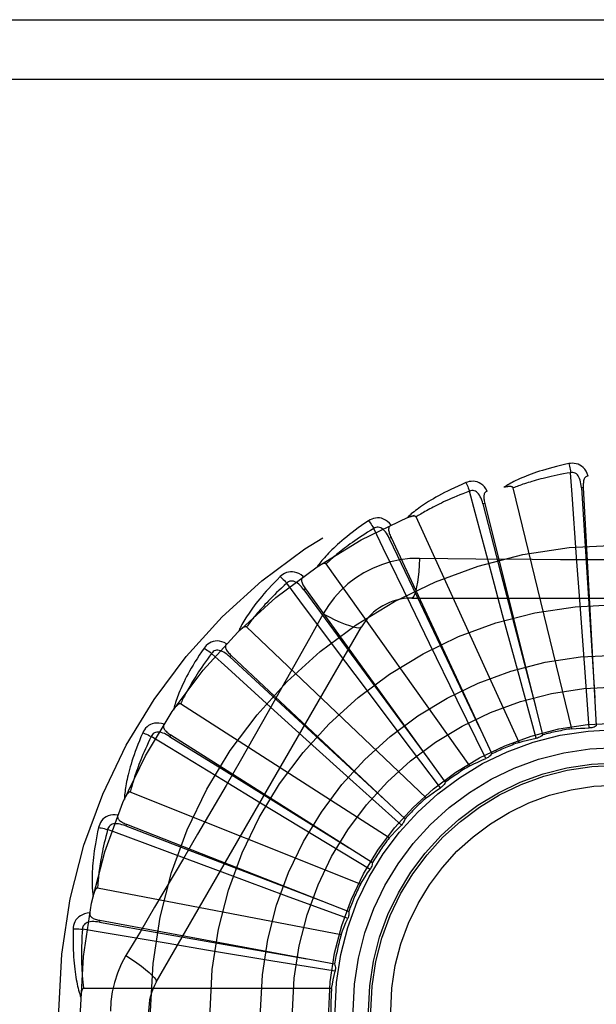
# Model space of a CAD drawing. Header units: inches. Extents: x 0 to 212, y 0 to 138.
# Tile 198 of 256: x 91.915 to 92.206, y 93.449 to 93.946. Entities that reach past the tile are written whole.
import ezdxf

# ---------------------------------------------------------------- set-up
doc = ezdxf.new("R2010")
doc.units = ezdxf.units.IN
doc.header["$LTSCALE"] = 11.6875
doc.header["$MEASUREMENT"] = 0
doc.linetypes.add('HIDDEN', pattern=[0.2, 0.1, -0.1])
doc.layers.add('RIGHTHAND_DOOR_ASSEMBLY', color=7, linetype='CONTINUOUS')

msp = doc.modelspace()

# ---------------------------------------------------------------- linework, layer by layer
at = {"layer": 'RIGHTHAND_DOOR_ASSEMBLY', "color": 8, "linetype": 'HIDDEN'}
for p, q in [((91.7324163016, 93.9458005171), (92.7944163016, 93.9458005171)), ((91.7324163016, 93.9158005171), (92.8244163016, 93.9158005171)), ((92.1931225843, 93.588239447), (92.16366007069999, 93.7096855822)), ((92.1989934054, 93.7098516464), (92.19803524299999, 93.70979908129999)), ((92.1989934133, 93.7098515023), (92.2055303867, 93.58967732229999)), ((92.1493272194, 93.7018772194), (92.14839632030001, 93.7016442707)), ((92.14932725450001, 93.7018770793), (92.1784892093, 93.5851117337)), ((92.1665777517, 93.5813516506), (92.1146638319, 93.6950272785)), ((92.10206773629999, 93.68464751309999), (92.10119774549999, 93.68424260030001)), ((92.1020677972, 93.6846473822), (92.15280074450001, 93.57551107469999)), ((92.19718245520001, 93.6530203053), (92.19561054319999, 93.67471716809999)), ((92.14181614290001, 93.5695646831), (92.0693271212, 93.67136127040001)), ((92.1583043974, 93.64573017), (92.1526547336, 93.6667374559)), ((92.05892303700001, 93.6587852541), (92.0581453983, 93.6582230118)), ((92.0589231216, 93.6587851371), (92.12939344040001, 93.5612223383)), ((92.1124743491, 93.6541339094), (92.3193582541, 93.6541339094)), ((92.121508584, 93.63121405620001), (92.11198536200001, 93.65077250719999)), ((92.1995290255, 93.62131359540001), (92.19718245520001, 93.6530203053)), ((92.0678849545, 93.64611130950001), (92.06098193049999, 93.6337361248)), ((92.1666090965, 93.615040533), (92.1583043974, 93.64573017)), ((91.9837733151, 93.4603838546), (92.0872152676, 93.639550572)), ((92.11973270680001, 93.5533045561), (92.0292885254, 93.6395429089)), ((92.1354712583, 93.60265069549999), (92.121508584, 93.63121405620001)), ((92.0214524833, 93.6252251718), (92.0207953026, 93.6245259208)), ((92.0214525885, 93.62522507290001), (92.109113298, 93.5427619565)), ((92.08812491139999, 93.6099966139), (92.07507232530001, 93.62739933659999)), ((92.2020093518, 93.58861289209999), (92.1995290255, 93.62131359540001)), ((92.1752332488, 93.58340017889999), (92.1666090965, 93.615040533)), ((92.10724091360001, 93.58459188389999), (92.08812491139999, 93.6099966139)), ((92.1011255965, 93.5331589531), (91.99599514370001, 93.6007221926)), ((92.1499275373, 93.5732142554), (92.1354712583, 93.60265069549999)), ((92.0593599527, 93.58284469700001), (92.04324975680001, 93.5974627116)), ((91.99101035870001, 93.58518021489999), (91.9904973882, 93.58436922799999)), ((91.9910104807, 93.58518013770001), (92.0926932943, 93.52079713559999)), ((92.1270068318, 93.5584232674), (92.10724091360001, 93.58459188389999)), ((92.0829383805, 93.5615167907), (92.0593599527, 93.58284469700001)), ((92.0362533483, 93.55073964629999), (92.0176678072, 93.56204461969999)), ((92.10729954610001, 93.5395617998), (92.0829383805, 93.5615167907)), ((92.0866673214, 93.50985598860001), (91.9706502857, 93.55630220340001)), ((92.06344201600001, 93.5342594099), (92.0362533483, 93.55073964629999)), ((91.9686969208, 93.5400977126), (91.9683467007, 93.539204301)), ((91.96869705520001, 93.5400976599), (92.08072689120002, 93.49612174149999)), ((92.0915179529, 93.51731155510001), (92.06344201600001, 93.5342594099)), ((92.01964023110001, 93.51484182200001), (91.9992510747, 93.5224251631)), ((92.0494564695, 93.5038048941), (92.01964023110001, 93.51484182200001)), ((92.0768804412, 93.4842378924), (91.9541699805, 93.5078883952)), ((92.0802324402, 93.4924767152), (92.0494564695, 93.5038048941)), ((91.95531863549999, 93.491607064), (91.95514382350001, 93.4906635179)), ((91.9553187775, 93.4916070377), (92.07364658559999, 93.4696276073)), ((92.0101210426, 93.47644866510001), (91.988665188, 93.4800362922)), ((92.041487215, 93.4712539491), (92.0101210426, 93.47644866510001)), ((92.07385089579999, 93.4659548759), (92.041487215, 93.4712539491)), ((92.0721186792, 93.45723056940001), (91.9471498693, 93.45723056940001))]:
    msp.add_line(p, q, dxfattribs=at)
for points in [[(92.1916659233, 93.72191712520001), (92.1894867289, 93.7214491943), (92.1874070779, 93.72097261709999), (92.1854285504, 93.7204907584), (92.183544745, 93.7200044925), (92.18175117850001, 93.7195147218), (92.1800438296, 93.7190229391), (92.1784184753, 93.718530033), (92.1768713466, 93.71803739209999), (92.17539848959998, 93.7175459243), (92.17399631, 93.7170569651), (92.1726610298, 93.7165714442), (92.1713892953, 93.71609073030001), (92.1701771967, 93.7156163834), (92.1690226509, 93.71514818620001), (92.1679227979, 93.71468641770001), (92.1668762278, 93.7142304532), (92.1658812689, 93.7137794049), (92.16493606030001, 93.71333368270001), (92.1640389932, 93.712892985), (92.16318774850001, 93.71245814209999), (92.1623802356, 93.7120295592), (92.1616142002, 93.7116079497), (92.1608873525, 93.7111945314), (92.1601977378, 93.71078798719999), (92.15954245, 93.7103869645), (92.15892221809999, 93.7099924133)], [(92.20141157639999, 93.7156806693), (92.20092374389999, 93.71694833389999), (92.20035241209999, 93.7180752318), (92.19969453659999, 93.71906913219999), (92.1989572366, 93.7199203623), (92.1981430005, 93.72062890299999), (92.19726346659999, 93.72119387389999), (92.19632054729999, 93.7216142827), (92.1953469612, 93.7219013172), (92.1943674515, 93.72205526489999), (92.1934094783, 93.7221003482), (92.19251305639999, 93.7220554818), (92.1916659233, 93.72191712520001)], [(92.1916659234, 93.72191712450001), (92.1918190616, 93.7213165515), (92.1919791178, 93.7206277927), (92.19214049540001, 93.71987434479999), (92.192301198, 93.7190654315), (92.1924591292, 93.7182105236), (92.1926085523, 93.7173401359)], [(92.15059854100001, 93.7080585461), (92.1498796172, 93.70921097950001), (92.1491053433, 93.7102093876), (92.1482712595, 93.7110608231), (92.1473861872, 93.7117571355), (92.1464525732, 93.7122987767), (92.14548201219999, 93.712687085), (92.14447656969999, 93.71292144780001), (92.14346625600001, 93.71301904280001), (92.1424753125, 93.712984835), (92.14152611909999, 93.712847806), (92.14065438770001, 93.7126341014), (92.1398487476, 93.7123379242)], [(92.1926088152, 93.7173401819), (92.19078471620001, 93.7170299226), (92.1890364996, 93.71671673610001), (92.18736581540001, 93.7164001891), (92.1857677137, 93.7160815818), (92.1842387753, 93.71576183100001), (92.18277605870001, 93.71544165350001), (92.1813763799, 93.7151218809), (92.18003704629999, 93.7148030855), (92.1787551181, 93.7144859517), (92.1775281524, 93.7141709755), (92.1763534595, 93.7138587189), (92.17522884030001, 93.7135496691), (92.174151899, 93.7132443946), (92.173120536, 93.7129432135), (92.17213243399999, 93.7126466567), (92.1711858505, 93.7123546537), (92.1702787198, 93.7120673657), (92.16940969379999, 93.7117846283), (92.1685771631, 93.71150631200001), (92.1677798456, 93.7112324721), (92.167016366, 93.7109630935), (92.1662853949, 93.71069825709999), (92.16558557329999, 93.7104380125), (92.1649156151, 93.7101824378), (92.1642735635, 93.70993163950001), (92.16366007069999, 93.7096855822)], [(92.1980338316, 93.7097986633), (92.1979468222, 93.7108328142), (92.19781651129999, 93.7118069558), (92.1976397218, 93.7127232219), (92.197414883, 93.7135777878), (92.1971374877, 93.7143693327), (92.19680768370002, 93.71509080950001), (92.1964261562, 93.71573983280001), (92.1959908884, 93.716298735), (92.19550173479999, 93.71674914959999), (92.19496435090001, 93.71709035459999), (92.19438212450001, 93.717314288), (92.19377998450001, 93.71742777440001), (92.1931868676, 93.71743601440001), (92.19260447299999, 93.71733984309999)], [(92.19561054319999, 93.67471716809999), (92.19337814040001, 93.70631947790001), (92.1926088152, 93.7173401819)], [(92.2014148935, 93.71568075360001), (92.20095823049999, 93.71561087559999), (92.2005518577, 93.7154653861), (92.2001952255, 93.71523904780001), (92.1998899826, 93.71494757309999), (92.199640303, 93.7146044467), (92.19943806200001, 93.7142111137), (92.1992778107, 93.71377135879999), (92.1991556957, 93.7132916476), (92.19906754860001, 93.71277822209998), (92.1990088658, 93.7122355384), (92.19897441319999, 93.7116696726), (92.1989622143, 93.71108200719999), (92.1989680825, 93.7104763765), (92.1989934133, 93.7098515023)], [(92.1398487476, 93.7123379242), (92.1377974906, 93.7114660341), (92.13584561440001, 93.7106044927), (92.1339940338, 93.7097569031), (92.1322362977, 93.7089229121), (92.13056783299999, 93.7081025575), (92.1289844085, 93.707296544), (92.12748170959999, 93.70650494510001), (92.1260557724, 93.7057284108), (92.12470254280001, 93.70496708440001), (92.12341823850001, 93.70422159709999), (92.122198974, 93.7034921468), (92.12104119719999, 93.7027794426), (92.1199407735, 93.7020842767), (92.11889569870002, 93.7014060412), (92.1179031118, 93.7007444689), (92.11696174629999, 93.70009867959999), (92.1160701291, 93.6994674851), (92.11522635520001, 93.6988509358), (92.1144289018, 93.69824843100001), (92.11367533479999, 93.6976603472), (92.11296352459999, 93.6970866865), (92.1122911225, 93.69652772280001), (92.1116556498, 93.69598421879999), (92.1110554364, 93.6954545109), (92.1104878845, 93.6949367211), (92.1099535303, 93.6944319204)], [(92.1416407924, 93.70802213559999), (92.1399083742, 93.70737227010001), (92.1382510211, 93.7067338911), (92.1366704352, 93.7061068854), (92.1351615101, 93.70549159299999), (92.1337207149, 93.70488826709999), (92.13234502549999, 93.70429705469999), (92.1310311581, 93.7037181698), (92.12977636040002, 93.703151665), (92.1285776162, 93.7025976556), (92.127432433, 93.7020561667), (92.1263380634, 93.7015272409), (92.1252922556, 93.70101094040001), (92.12429254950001, 93.7005073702), (92.1233368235, 93.7000164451), (92.1224227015, 93.69953824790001), (92.12154848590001, 93.6990723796), (92.12071211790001, 93.6986186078), (92.1199123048, 93.6981765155), (92.1191474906, 93.6977456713), (92.11841640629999, 93.6973258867), (92.1177177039, 93.6969168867), (92.1170500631, 93.69651849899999), (92.11641213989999, 93.69613051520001), (92.1158026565, 93.6957527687), (92.1152196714, 93.6953849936), (92.1146638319, 93.6950272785)], [(92.1398487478, 93.7123379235), (92.14011277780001, 93.7117771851), (92.14040029, 93.711131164), (92.14070134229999, 93.71042187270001), (92.1410122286, 93.7096579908), (92.1413290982, 93.7088484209), (92.1416405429, 93.7080220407)], [(92.1483950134, 93.7016435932), (92.14811386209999, 93.70264258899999), (92.1478015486, 93.7035744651), (92.14745454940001, 93.70444071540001), (92.147072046, 93.70523728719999), (92.1466498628, 93.70596203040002), (92.1461894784, 93.7066080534), (92.14569201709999, 93.7071731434), (92.14515884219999, 93.7076395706), (92.1445932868, 93.7079892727), (92.14400104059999, 93.70822261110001), (92.1433869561, 93.7083323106), (92.14277422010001, 93.70832979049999), (92.14219026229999, 93.7082256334), (92.14163659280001, 93.7080209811)], [(92.1526547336, 93.6667374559), (92.1444818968, 93.6973461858), (92.1416407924, 93.70802213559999)], [(92.1506024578, 93.70805957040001), (92.15016684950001, 93.707904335), (92.14979510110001, 93.7076844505), (92.1494877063, 93.7073946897), (92.1492431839, 93.7070507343), (92.1490629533, 93.7066665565), (92.1489388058, 93.70624205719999), (92.14886467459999, 93.7057799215), (92.1488355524, 93.7052857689), (92.14884616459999, 93.7047649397), (92.1488912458, 93.7042209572), (92.1489645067, 93.70365879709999), (92.14906374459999, 93.703079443), (92.1491841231, 93.7024858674), (92.14932725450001, 93.7018770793)], [(92.16366007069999, 93.7096855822), (92.1635884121, 93.70984299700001), (92.16348315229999, 93.7099749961), (92.16334073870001, 93.71007987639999), (92.1631718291, 93.71016274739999), (92.16298516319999, 93.71022739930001), (92.1627829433, 93.71027608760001), (92.1625705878, 93.7103119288), (92.16234718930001, 93.7103361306), (92.1621134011, 93.71035080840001), (92.1618699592, 93.71035635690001), (92.1616176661, 93.71035374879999), (92.1613569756, 93.7103433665), (92.16108901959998, 93.7103259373), (92.16081256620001, 93.71030139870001), (92.160527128, 93.71027006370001), (92.1602316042, 93.7102315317), (92.15992505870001, 93.7101858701), (92.1596065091, 93.71013198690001), (92.15927449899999, 93.71006867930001), (92.1589295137, 93.7099963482)], [(92.19803524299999, 93.70979908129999), (92.2000642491, 93.6775937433), (92.20477743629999, 93.60385875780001)], [(92.14839632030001, 93.7016442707), (92.1564835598, 93.67040491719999), (92.17506601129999, 93.5988943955)], [(92.0907808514, 93.6931253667), (92.08893166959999, 93.6918810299), (92.0871781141, 93.6906656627), (92.08552040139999, 93.68948297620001), (92.08395226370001, 93.6883314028), (92.0824692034, 93.687210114), (92.0810669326, 93.68611900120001), (92.0797412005, 93.6850573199), (92.0784879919, 93.6840249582), (92.07730329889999, 93.68302128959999), (92.076183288, 93.682046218), (92.0751241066, 93.68109920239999), (92.0741221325, 93.68018026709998), (92.07317315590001, 93.67928940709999), (92.07227532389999, 93.6784256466), (92.07142587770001, 93.6775881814), (92.07062374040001, 93.6767759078), (92.0698676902, 93.6759873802), (92.06915584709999, 93.6752222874), (92.0684868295, 93.6744797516), (92.067858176, 93.6737596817), (92.06726779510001, 93.6730616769), (92.06671332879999, 93.6723855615), (92.06619219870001, 93.6717316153), (92.0657030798, 93.67109788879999), (92.0652437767, 93.67048204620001), (92.0648146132, 93.6698852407)], [(92.10214625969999, 93.6909577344), (92.1012222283, 93.69195328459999), (92.1002729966, 93.69278711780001), (92.0992928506, 93.69346531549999), (92.09829199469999, 93.6939815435), (92.0972727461, 93.6943367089), (92.0962462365, 93.6945343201), (92.0952146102, 93.69457416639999), (92.0942040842, 93.69447879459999), (92.0932375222, 93.6942576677), (92.0923314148, 93.693943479), (92.0915158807, 93.6935686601), (92.0907808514, 93.6931253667)], [(92.0907808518, 93.6931253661), (92.09114623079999, 93.692624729), (92.0915508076, 93.6920447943), (92.0919806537, 93.69140529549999), (92.0924304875, 93.6907140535), (92.092894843, 93.6899790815), (92.09335705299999, 93.68922657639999)], [(92.1146638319, 93.6950272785), (92.1145636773, 93.69516828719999), (92.1144353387, 93.69527798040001), (92.11427565, 93.6953540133), (92.1140941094, 93.69540342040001), (92.11389858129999, 93.6954315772), (92.1136908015, 93.69544111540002), (92.11347550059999, 93.6954361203), (92.11325155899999, 93.6954176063), (92.1130192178, 93.6953877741), (92.1127791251, 93.6953471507), (92.1125318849, 93.6952968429), (92.1122778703, 93.69523731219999), (92.112018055, 93.695169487), (92.1117512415, 93.6950930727), (92.11147689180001, 93.6950082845), (92.1111940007, 93.69491452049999), (92.11090170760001, 93.6948117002), (92.1105990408, 93.69469847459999), (92.1102845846, 93.6945732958), (92.1099588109, 93.69443667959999)], [(92.09335728, 93.68922671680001), (92.0917791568, 93.6882607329), (92.09027256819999, 93.6873202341), (92.0888392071, 93.68640543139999), (92.0874739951, 93.6855156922), (92.08617341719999, 93.6846505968), (92.0849344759, 93.6838097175), (92.0837539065, 93.6829926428), (92.08262899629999, 93.6821989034), (92.081556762, 93.6814280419), (92.0805347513, 93.680679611), (92.07956025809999, 93.67995313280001), (92.07863106, 93.67924824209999), (92.0777447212, 93.6785645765), (92.07689917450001, 93.6779016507), (92.0760920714, 93.6772590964), (92.0753218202, 93.6766362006), (92.07458644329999, 93.6760323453), (92.07388475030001, 93.67544687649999), (92.0732152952, 93.67487907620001), (92.0725768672, 93.6743285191), (92.0719681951, 93.6737946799), (92.0713880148, 93.67327713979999), (92.070835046, 93.67277543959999), (92.0703080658, 93.672289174), (92.069805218, 93.6718177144), (92.0693271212, 93.67136127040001)], [(92.1011965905, 93.68424168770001), (92.1007314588, 93.68516942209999), (92.10024843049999, 93.68602535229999), (92.0997437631, 93.6868102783), (92.0992174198, 93.6875200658), (92.0986657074, 93.6881518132), (92.0980913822, 93.6886990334), (92.0974959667, 93.6891597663), (92.096884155, 93.6895168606), (92.0962626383, 93.68975321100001), (92.0956369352, 93.6898702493), (92.0950131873, 93.68986175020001), (92.09441200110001, 93.6897433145), (92.093858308, 93.689530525), (92.09335337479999, 93.6892247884)], [(92.11198536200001, 93.65077250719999), (92.0981674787, 93.67928137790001), (92.09335728, 93.68922671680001)], [(92.10214929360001, 93.69095903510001), (92.10175132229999, 93.6907244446), (92.10142813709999, 93.69043834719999), (92.10118117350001, 93.6900956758), (92.1010061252, 93.68971163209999), (92.10090185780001, 93.689300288), (92.1008602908, 93.6888599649), (92.1008749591, 93.6883921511), (92.1009398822, 93.6879014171), (92.1010488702, 93.6873920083), (92.1011960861, 93.686866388), (92.1013744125, 93.6863282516), (92.10158150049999, 93.685778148), (92.1018120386, 93.6852180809), (92.1020677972, 93.6846473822)], [(92.10119774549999, 93.68424260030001), (92.11505092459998, 93.65509830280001), (92.14683102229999, 93.5883968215)], [(92.1164577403, 93.6741548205), (92.111523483, 93.6740046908), (92.10665613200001, 93.67342051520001), (92.101870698, 93.6724048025), (92.09720034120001, 93.67096639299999), (92.0926692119, 93.66911279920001), (92.0883198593, 93.6668599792), (92.0841914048, 93.6642221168), (92.08031474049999, 93.66122532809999), (92.0767232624, 93.6578984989), (92.07343914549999, 93.6542571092), (92.0704900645, 93.6503239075), (92.0678849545, 93.64611130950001)], [(92.1164577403, 93.6741548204), (92.1162622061, 93.6707694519), (92.11600830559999, 93.6675855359), (92.1157055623, 93.66470270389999), (92.1153552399, 93.66210324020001), (92.1149574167, 93.6597922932), (92.11451752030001, 93.6578300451), (92.1140417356, 93.6562483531), (92.1135372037, 93.65508563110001), (92.1130096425, 93.6543735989), (92.1124743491, 93.6541339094)], [(92.1732564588, 93.6735029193), (92.1448366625, 93.6737817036), (92.130677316, 93.6739453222), (92.1164577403, 93.6741548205)], [(92.3012061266, 93.67394542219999), (92.2728747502, 93.6736382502), (92.2586638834, 93.6735085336), (92.2444344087, 93.6734159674), (92.2302048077, 93.67334879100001), (92.21596608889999, 93.67333201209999), (92.20172618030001, 93.6733458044), (92.1874916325, 93.6734113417), (92.1732564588, 93.6735029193)], [(92.0693271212, 93.67136127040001), (92.0692020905, 93.67148077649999), (92.0690553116, 93.6715641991), (92.06888411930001, 93.6716086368), (92.06869650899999, 93.6716227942), (92.06849918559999, 93.6716134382), (92.06829335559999, 93.67158348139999), (92.0680828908, 93.67153783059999), (92.06786649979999, 93.67147727), (92.0676440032, 93.671404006), (92.0674159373, 93.6713186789), (92.06718268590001, 93.6712224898), (92.0669445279, 93.6711159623), (92.0667022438, 93.6710001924), (92.06645471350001, 93.6708746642), (92.0662013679, 93.6707394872), (92.0659413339, 93.6705938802), (92.0656690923, 93.6704344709), (92.0653980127, 93.6702691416), (92.06514106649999, 93.6701054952), (92.0648939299, 93.6699409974)], [(92.04623567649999, 93.6649738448), (92.044655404, 93.6634020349), (92.0431635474, 93.6618767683), (92.0417596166, 93.66040173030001), (92.04043775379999, 93.6589741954), (92.0391936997, 93.65759249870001), (92.0380232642, 93.65625572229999), (92.03692241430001, 93.65496233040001), (92.0358872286, 93.65371145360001), (92.03491389, 93.65250171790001), (92.03399865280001, 93.6513323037), (92.03313783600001, 93.65020195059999), (92.0323278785, 93.6491099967), (92.0315646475, 93.6480556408), (92.0308465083, 93.6470375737), (92.030170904, 93.64605448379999), (92.02953698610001, 93.6451050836), (92.0289438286, 93.64418772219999), (92.0283896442, 93.6433017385), (92.02787324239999, 93.6424460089), (92.0273922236, 93.6416199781), (92.02694461, 93.6408228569), (92.0265281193, 93.64005402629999), (92.0261401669, 93.6393132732), (92.02577982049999, 93.6385984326), (92.0254453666, 93.63790679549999), (92.02513690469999, 93.63723955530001)], [(92.0578059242, 93.6649963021), (92.05671018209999, 93.6657989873), (92.0556203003, 93.6664381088), (92.054529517, 93.6669185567), (92.0534490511, 93.6672360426), (92.0523810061, 93.66739189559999), (92.0513356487, 93.6673916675), (92.0503151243, 93.66723555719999), (92.0493409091, 93.6669506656), (92.0484336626, 93.6665506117), (92.04760339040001, 93.66607061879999), (92.046873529, 93.6655482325), (92.04623567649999, 93.6649738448)], [(92.04623567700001, 93.66497384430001), (92.0466891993, 93.6645514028), (92.0471962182, 93.664058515), (92.04773932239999, 93.6635119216), (92.0483118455, 93.66291830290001), (92.04890690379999, 93.66228449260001), (92.0495031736, 93.6616330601)], [(92.05780908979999, 93.6649986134), (92.05746243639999, 93.6646926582), (92.0571990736, 93.6643503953), (92.05702139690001, 93.6639671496), (92.0569222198, 93.6635569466), (92.05689768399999, 93.6631333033), (92.0569401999, 93.6626930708), (92.0570431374, 93.662236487), (92.0571997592, 93.66176690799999), (92.05740318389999, 93.661287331), (92.0576472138, 93.6607990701), (92.0579241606, 93.66030440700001), (92.058231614, 93.6598034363), (92.0585639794, 93.6592971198), (92.0589231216, 93.6587851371)], [(92.04950337, 93.6616332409), (92.0481365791, 93.6603860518), (92.04683520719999, 93.6591774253), (92.04560087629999, 93.65800788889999), (92.0444287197, 93.6568758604), (92.0433153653, 93.6557802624), (92.04225795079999, 93.6547201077), (92.0412533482, 93.6536943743), (92.04029898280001, 93.6527020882), (92.0393920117, 93.6517422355), (92.0385301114, 93.6508139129), (92.0377107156, 93.6499161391), (92.0369317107, 93.6490481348), (92.03619077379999, 93.6482090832), (92.0354859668, 93.6473981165), (92.03481505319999, 93.64661442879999), (92.0341766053, 93.64585701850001), (92.03356879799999, 93.6451249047), (92.03299058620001, 93.64441721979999), (92.0324406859, 93.6437329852), (92.03191798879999, 93.643071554), (92.0314213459, 93.64243217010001), (92.0309495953, 93.6418141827), (92.0305015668, 93.641216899), (92.03007613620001, 93.6406396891), (92.0296715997, 93.6400815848), (92.0292885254, 93.6395429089)], [(92.05814443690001, 93.65822189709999), (92.0575121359, 93.65904483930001), (92.0568758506, 93.659793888), (92.056231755, 93.6604691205), (92.0555805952, 93.66106647), (92.054919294, 93.66158238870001), (92.05425178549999, 93.6620110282), (92.0535799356, 93.66235075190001), (92.0529115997, 93.66258560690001), (92.052256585, 93.6627000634), (92.05162003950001, 93.6626965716), (92.05100917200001, 93.6625701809), (92.0504412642, 93.66234011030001), (92.04993784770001, 93.662026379), (92.0494999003, 93.6616306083)], [(92.07507232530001, 93.62739933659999), (92.0561088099, 93.6527779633), (92.04950337, 93.6616332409)], [(92.0581453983, 93.6582230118), (92.07726382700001, 93.6322271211), (92.1210929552, 93.5727454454)], [(92.0678831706, 93.6461122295), (92.0709138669, 93.6445882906), (92.07379883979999, 93.64321588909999), (92.0764469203, 93.64203661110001), (92.07887317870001, 93.6410403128), (92.0810734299, 93.6402293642), (92.08299273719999, 93.6396292), (92.0846004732, 93.6392503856), (92.0858596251, 93.63910597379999), (92.08673988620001, 93.6392067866), (92.0872151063, 93.63955029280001)], [(92.0292885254, 93.6395429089), (92.0291431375, 93.6396365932), (92.0289832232, 93.6396907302), (92.0288067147, 93.6397019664), (92.0286198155, 93.6396803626), (92.0284278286, 93.6396338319), (92.0282313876, 93.63956546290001), (92.0280333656, 93.63948080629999), (92.02783234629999, 93.6393803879), (92.0276277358, 93.63926634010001), (92.0274199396, 93.6391393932), (92.0272091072, 93.6390007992), (92.0269954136, 93.6388511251), (92.0267794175, 93.6386915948), (92.0265601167, 93.6385214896), (92.0263369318, 93.63834080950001), (92.0261091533, 93.638148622), (92.02587583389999, 93.637944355), (92.02563710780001, 93.6377269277), (92.0253927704, 93.6374949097), (92.0251428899, 93.63724877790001)], [(92.06098193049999, 93.6337361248), (92.0470822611, 93.60904684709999), (92.04008916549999, 93.5966750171), (92.03305459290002, 93.5843056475), (92.02599796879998, 93.5719488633), (92.01889314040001, 93.5596093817), (92.0117612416, 93.5472841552), (92.0045872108, 93.53498944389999), (91.99739031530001, 93.52270721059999)], [(92.0078232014, 93.62890082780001), (92.00656895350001, 93.627058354), (92.0053927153, 93.62527831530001), (92.00429330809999, 93.6235642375), (92.0032654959, 93.6219123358), (92.00230541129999, 93.6203201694), (92.0014091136, 93.61878604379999), (92.00057293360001, 93.6173076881), (91.999793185, 93.615883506), (91.9990663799, 93.6145114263), (91.9983889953, 93.6131899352), (91.99775765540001, 93.6119170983), (91.9971689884, 93.6106915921), (91.99661908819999, 93.6095118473), (91.9961065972, 93.6083762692), (91.9956292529, 93.60728308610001), (91.995186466, 93.60623087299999), (91.9947776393, 93.6052178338), (91.9944011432, 93.6042429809), (91.9940560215, 93.60330498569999), (91.99374002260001, 93.602402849), (91.9934513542, 93.60153542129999), (91.9931878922, 93.6007016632), (91.992947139, 93.599900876), (91.992728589, 93.5991307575), (91.9925310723, 93.5983883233), (91.9923544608, 93.59767476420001)], [(92.01918010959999, 93.63111256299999), (92.0179522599, 93.63169337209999), (92.016761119, 93.6321146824), (92.01559912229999, 93.6323800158), (92.0144780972, 93.63248728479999), (92.01339985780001, 93.6324381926), (92.0123734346, 93.6322401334), (92.01140089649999, 93.6318937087), (92.0104982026, 93.631429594), (92.00968306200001, 93.6308650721), (92.0089586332, 93.63023662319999), (92.0083408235, 93.6295855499), (92.0078232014, 93.62890082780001)], [(92.00782320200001, 93.6289008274), (92.00834847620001, 93.6285718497), (92.0089396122, 93.62818382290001), (92.0095763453, 93.62774989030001), (92.01025086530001, 93.6272753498), (92.01095511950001, 93.62676560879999), (92.0116638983, 93.6262387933)], [(92.0191826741, 93.6311152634), (92.0189002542, 93.63074933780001), (92.01870646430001, 93.6303634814), (92.01860453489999, 93.62995354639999), (92.01858477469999, 93.62953197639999), (92.0186408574, 93.6291113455), (92.01876591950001, 93.6286871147), (92.0189534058, 93.6282582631), (92.0191960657, 93.6278268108), (92.0194865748, 93.62739439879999), (92.01981859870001, 93.6269611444), (92.02018415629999, 93.626527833), (92.02058086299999, 93.6260941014), (92.0210030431, 93.62565983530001), (92.0214525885, 93.62522507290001)], [(92.0116640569, 93.6262390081), (92.0105579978, 93.62475569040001), (92.0095088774, 93.6233226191), (92.0085181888, 93.6219406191), (92.0075814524, 93.62060721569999), (92.006695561, 93.6193207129), (92.0058578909, 93.6180795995), (92.0050655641, 93.6168822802), (92.00431623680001, 93.6157273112), (92.0036073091, 93.6146131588), (92.0029366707, 93.6135384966), (92.0023019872, 93.612501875), (92.0017013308, 93.611502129), (92.0011325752, 93.61053801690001), (92.00059398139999, 93.60960831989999), (92.00008350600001, 93.6087118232), (91.99959993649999, 93.6078472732), (91.9991416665, 93.60701336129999), (91.998707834, 93.60620903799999), (91.9982973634, 93.6054330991), (91.99790928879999, 93.60468469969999), (91.9975426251, 93.6039628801), (91.9971963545, 93.6032667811), (91.9968694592, 93.60259550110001), (91.99656095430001, 93.6019482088), (91.99626935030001, 93.6013236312), (91.99599514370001, 93.6007221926)], [(92.02079456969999, 93.62452464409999), (92.02001795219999, 93.6252130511), (92.01925140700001, 93.6258281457), (92.0184911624, 93.62636928), (92.0177387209, 93.6268326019), (92.01699173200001, 93.6272140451), (92.0162551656, 93.6275086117), (92.01553116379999, 93.62771504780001), (92.014830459, 93.6278191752), (92.0141656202, 93.627807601), (92.01354123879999, 93.6276837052), (92.0129653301, 93.62744399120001), (92.01245122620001, 93.627110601), (92.0120162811, 93.62670726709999), (92.01166114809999, 93.6262357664)], [(92.04324975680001, 93.5974627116), (92.0198260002, 93.61879384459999), (92.0116640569, 93.6262390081)], [(92.0207953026, 93.6245259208), (92.044487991, 93.60261799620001), (92.0987820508, 93.552505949)], [(91.99599514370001, 93.6007221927), (91.9958346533, 93.600786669), (91.9956673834, 93.60080956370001), (91.99549193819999, 93.6007871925), (91.995312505, 93.6007306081), (91.9951327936, 93.6006485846), (91.99495284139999, 93.60054427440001), (91.9947744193, 93.6004236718), (91.99459603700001, 93.6002870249), (91.99441670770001, 93.6001363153), (91.99423669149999, 93.59997233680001), (91.9940558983, 93.5997963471), (91.9938743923, 93.59960893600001), (91.9936924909, 93.59941141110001), (91.99350934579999, 93.59920287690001), (91.99332438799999, 93.59898322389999), (91.9931370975, 93.5987514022), (91.9929435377, 93.598502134), (91.99275338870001, 93.59824799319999), (91.99257606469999, 93.598001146), (91.9924084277, 93.5977575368)], [(91.98766485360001, 93.5905311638), (91.98634927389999, 93.59086910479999), (91.985099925, 93.5910573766), (91.9839087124, 93.59109800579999), (91.9827876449, 93.5909911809), (91.98173818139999, 93.5907389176), (91.98076779, 93.5903501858), (91.97987838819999, 93.5898259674), (91.9790798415, 93.5891994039), (91.978386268, 93.5884908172), (91.9777938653, 93.58773662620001), (91.9773104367, 93.5869803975), (91.97693175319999, 93.58621008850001)], [(91.9876666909, 93.5905338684), (91.9874587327, 93.5901213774), (91.9873415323, 93.58970598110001), (91.9873190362, 93.5892841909), (91.9873794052, 93.5888664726), (91.9875140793, 93.5884640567), (91.9877171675, 93.5880711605), (91.9879824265, 93.5876855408), (91.9883023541, 93.5873078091), (91.9886694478, 93.5869381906), (91.98907746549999, 93.5865756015), (91.9895184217, 93.5862193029), (91.9899900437, 93.58586848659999), (91.9904867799, 93.5855219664), (91.9910104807, 93.58518013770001)], [(92.1931225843, 93.588239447), (92.19534595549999, 93.58838343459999), (92.19756820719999, 93.58849367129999), (92.1997893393, 93.5885701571), (92.2020093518, 93.58861289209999)], [(92.2055303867, 93.58967732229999), (92.2049942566, 93.58936335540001), (92.2044331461, 93.5891029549), (92.20384131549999, 93.58889448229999), (92.2032336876, 93.58874159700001), (92.2026250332, 93.5886482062), (92.202009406, 93.5886128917)], [(91.97693175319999, 93.58621008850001), (91.97604886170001, 93.5841635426), (91.9752307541, 93.582193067), (91.974475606, 93.58030190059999), (91.9737789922, 93.5784853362), (91.973137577, 93.5767402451), (91.9725478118, 93.5750642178), (91.9720065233, 93.5734543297), (91.97151039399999, 93.57190831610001), (91.971056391, 93.57042348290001), (91.9706413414, 93.56899767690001), (91.9702622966, 93.56762836), (91.9699161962, 93.5663135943), (91.9695995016, 93.5650510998), (91.96931118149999, 93.5638390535), (91.96904934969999, 93.5626752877), (91.96881369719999, 93.56155829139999), (91.9686039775, 93.5604861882), (91.9684187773, 93.55945769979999), (91.9682574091, 93.5584713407), (91.9681178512, 93.5575257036), (91.9679985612, 93.55661932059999), (91.96789765, 93.555750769), (91.9678127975, 93.5549188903), (91.96774394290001, 93.5541213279), (91.9676905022, 93.5533549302), (91.9676521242, 93.5526208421)], [(91.9812069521, 93.584323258), (91.98040160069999, 93.58265742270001), (91.9796426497, 93.5810517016), (91.9789314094, 93.579507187), (91.9782639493, 93.5780206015), (91.9776375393, 93.57658969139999), (91.9770498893, 93.5752124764), (91.9764984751, 93.5738868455), (91.9759812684, 93.57261093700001), (91.9754960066, 93.5713827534), (91.9750408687, 93.5702005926), (91.9746138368, 93.5690625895), (91.9742132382, 93.5679672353), (91.97383722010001, 93.5669129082), (91.9734843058, 93.5658980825), (91.9731527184, 93.5649211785), (91.9728415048, 93.563980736), (91.9725493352, 93.5630751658), (91.9722755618, 93.5622032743), (91.9720193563, 93.56136367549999), (91.9717799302, 93.56055535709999), (91.97155649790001, 93.55977719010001), (91.9713482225, 93.5590281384), (91.9711542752, 93.558307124), (91.97097384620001, 93.5576131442), (91.970805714, 93.55694466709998), (91.9706502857, 93.55630220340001)], [(91.97693175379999, 93.58621008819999), (91.9775097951, 93.5859864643), (91.9781636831, 93.58571732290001), (91.9788710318, 93.58541173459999), (91.97962316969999, 93.5850734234), (91.98041116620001, 93.5847061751), (91.981206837, 93.58432301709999)], [(91.99049691, 93.5843678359), (91.98960404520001, 93.5848968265), (91.9887349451, 93.5853557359), (91.98788602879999, 93.58574321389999), (91.9870595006, 93.5860557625), (91.9862538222, 93.586288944), (91.98547481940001, 93.5864387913), (91.98472483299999, 93.5865044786), (91.9840170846, 93.586474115), (91.9833664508, 93.5863369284), (91.9827768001, 93.5860971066), (91.982256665, 93.5857527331), (91.9818149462, 93.58532807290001), (91.9814641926, 93.5848497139), (91.9812047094, 93.5843195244)], [(92.0176678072, 93.56204461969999), (91.9906304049, 93.5785572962), (91.9812069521, 93.584323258)], [(91.9904973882, 93.58436922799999), (92.01790802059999, 93.5673410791), (92.0807046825, 93.5284098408)], [(92.1784892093, 93.5851117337), (92.1780221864, 93.5847019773), (92.177520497, 93.5843400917), (92.1769788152, 93.5840233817), (92.1764111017, 93.583758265), (92.1758311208, 93.5835513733), (92.1752333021, 93.58340018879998)], [(92.1665777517, 93.5813516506), (92.1687336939, 93.58191381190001), (92.1708949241, 93.58244262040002), (92.1730614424, 93.582938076), (92.1752332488, 93.58340017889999)], [(92.15280074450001, 93.57551107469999), (92.1524197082, 93.57502033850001), (92.1519955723, 93.5745700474), (92.1515236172, 93.5741565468), (92.1510163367, 93.5737887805), (92.15048599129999, 93.57347586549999), (92.14992758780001, 93.5732142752)], [(92.14181614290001, 93.5695646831), (92.1438267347, 93.57052470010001), (92.14584883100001, 93.57145296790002), (92.1478824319, 93.5723494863), (92.1499275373, 93.5732142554)], [(92.12939344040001, 93.5612223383), (92.12911216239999, 93.56066835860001), (92.1287809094, 93.5601459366), (92.1283957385, 93.55965059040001), (92.12796722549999, 93.5591934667), (92.12750568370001, 93.55878583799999), (92.1270068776, 93.5584232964)], [(91.9706502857, 93.55630220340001), (91.9704804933, 93.5563351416), (91.9703119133, 93.5563259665), (91.9701438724, 93.5562707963), (91.96997839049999, 93.5561812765), (91.96981744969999, 93.55606672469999), (91.9696604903, 93.5559302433), (91.9695081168, 93.5557780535), (91.9693588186, 93.5556101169), (91.96921125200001, 93.5554281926), (91.9690655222, 93.5552331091), (91.96892130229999, 93.55502608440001), (91.9687785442, 93.5548077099), (91.96863731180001, 93.5545793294), (91.9684969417, 93.5543399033), (91.968356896, 93.55408921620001), (91.9682168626, 93.55382613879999), (91.9680762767, 93.55355002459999), (91.9679353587, 93.55325920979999), (91.9677941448, 93.5529515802), (91.96765262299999, 93.5526278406)], [(92.11973270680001, 93.5533045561), (92.1215252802, 93.55462773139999), (92.12333515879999, 93.5559219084), (92.12516234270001, 93.557187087), (92.1270068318, 93.5584232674)], [(91.9643991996, 93.5447188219), (91.9630434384, 93.5448016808), (91.96178103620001, 93.5447501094), (91.96060366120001, 93.5445645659), (91.9595230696, 93.5442475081), (91.9585403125, 93.54380119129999), (91.95766102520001, 93.5432358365), (91.9568869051, 93.542552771), (91.95622136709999, 93.5417864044), (91.9556744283, 93.5409593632), (91.9552354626, 93.5401066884), (91.9549038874, 93.53927263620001), (91.9546778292, 93.5384445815)], [(91.9644006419, 93.54472263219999), (91.9642744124, 93.54427773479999), (91.96423788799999, 93.5438473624), (91.9642956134, 93.5434288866), (91.96443395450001, 93.5430301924), (91.96464235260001, 93.5426605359), (91.96491612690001, 93.5423131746), (91.9652495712, 93.5419847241), (91.9656352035, 93.54167436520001), (91.9660656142, 93.5413808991), (91.96653487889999, 93.54110208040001), (91.9670352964, 93.54083567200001), (91.96756478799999, 93.54058045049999), (91.96811812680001, 93.54033420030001), (91.96869705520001, 93.5400976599)], [(91.96834649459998, 93.53920284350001), (91.9673696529, 93.53955329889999), (91.9664294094, 93.53983943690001), (91.9655225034, 93.5400592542), (91.96465176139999, 93.5402097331), (91.96381651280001, 93.5402862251), (91.9630232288, 93.5402859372), (91.9622743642, 93.54020850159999), (91.96158515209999, 93.54004474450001), (91.9609722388, 93.5397869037), (91.9604386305, 93.53943982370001), (91.95999306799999, 93.5390032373), (91.9596396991, 93.53850265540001), (91.9593858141, 93.53796656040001), (91.9592313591, 93.5373968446)], [(91.9683467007, 93.539204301), (91.9984845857, 93.52767136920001), (92.06751421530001, 93.5013280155)], [(92.1011255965, 93.5331589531), (92.1026353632, 93.5347974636), (92.10416761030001, 93.53641077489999), (92.10572233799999, 93.537998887), (92.10729954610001, 93.5395617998)], [(92.109113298, 93.5427619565), (92.10893975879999, 93.54216059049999), (92.10871371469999, 93.5415850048), (92.10843359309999, 93.5410324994), (92.1081030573, 93.5405087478), (92.10772563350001, 93.54001944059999), (92.10729958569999, 93.53956183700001)], [(91.9546778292, 93.5384445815), (91.954198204, 93.536267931), (91.9537677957, 93.5341782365), (91.9533841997, 93.5321783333), (91.9530439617, 93.5302627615), (91.9527443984, 93.52842781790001), (91.95248248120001, 93.52667046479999), (91.9522556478, 93.52498722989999), (91.9520610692, 93.5233752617), (91.95189627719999, 93.5218313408), (91.95175856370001, 93.5203527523), (91.9516455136, 93.5189364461), (91.95155448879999, 93.51757994), (91.9514824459, 93.51628032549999), (91.95142871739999, 93.5150356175), (91.9513918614, 93.5138433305), (91.9513718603, 93.5127019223), (91.9513688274, 93.5116095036), (91.9513816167, 93.510564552), (91.95140983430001, 93.50956547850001), (91.9514517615, 93.5086105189), (91.95150616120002, 93.50769793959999), (91.9515714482, 93.50682598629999), (91.9516455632, 93.50599308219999), (91.9517288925, 93.5051969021), (91.9518214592, 93.50443424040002), (91.9519227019, 93.5037061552)], [(91.95923285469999, 93.5374009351), (91.9587573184, 93.53561279), (91.9583159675, 93.5338924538), (91.9579098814, 93.5322412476), (91.9575358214, 93.5306552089), (91.95719153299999, 93.52913160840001), (91.95687514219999, 93.527668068), (91.9565845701, 93.52626203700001), (91.95631817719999, 93.524911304), (91.9560741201, 93.52361347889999), (91.9558509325, 93.5223665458), (91.9556469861, 93.52116829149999), (91.955460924, 93.520016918), (91.9552912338, 93.5189104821), (91.9551367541, 93.5178472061), (91.9549960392, 93.5168252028), (91.95486842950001, 93.51584285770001), (91.9547529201, 93.5148983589), (91.9546491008, 93.5139904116), (91.95455642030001, 93.5131174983), (91.9544742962, 93.5122784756), (91.95440217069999, 93.51147208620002), (91.95433941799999, 93.51069715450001), (91.9542854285, 93.5099524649), (91.9542395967, 93.5092368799), (91.95420101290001, 93.50854866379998), (91.9541699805, 93.5078883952)], [(91.95467782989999, 93.5384445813), (91.95528774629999, 93.53833439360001), (91.95598075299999, 93.5381938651), (91.95673315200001, 93.5380276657), (91.9575357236, 93.5378378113), (91.95837898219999, 93.53762632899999), (91.9592327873, 93.5374006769)], [(91.9992510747, 93.5224251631), (91.9695772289, 93.53352257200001), (91.95923285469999, 93.5374009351)], [(91.99739031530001, 93.52270721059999), (91.98293898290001, 93.49823433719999), (91.97571761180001, 93.4860537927), (91.96842639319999, 93.47384402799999)], [(92.0926932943, 93.52079713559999), (92.0926380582, 93.5201782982), (92.0925246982, 93.519570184), (92.0923512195, 93.51896716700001), (92.0921232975, 93.5183835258), (92.09184631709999, 93.5178335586), (92.09151798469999, 93.5173115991)], [(92.0866673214, 93.50985598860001), (92.0878397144, 93.5117506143), (92.0890389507, 93.51362475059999), (92.0902650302, 93.5154783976), (92.0915179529, 93.51731155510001)], [(91.9541699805, 93.5078883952), (91.95399702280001, 93.5078886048), (91.9538332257, 93.50784769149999), (91.9536786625, 93.5077617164), (91.9535331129, 93.5076424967), (91.9533967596, 93.5074995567), (91.9532684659, 93.50733583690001), (91.953147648, 93.50715756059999), (91.9530328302, 93.506964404), (91.9529223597, 93.50675784), (91.9528161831, 93.5065387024), (91.9527137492, 93.5063081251), (91.9526148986, 93.5060666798), (91.9525194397, 93.50581569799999), (91.95242691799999, 93.5055540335), (91.9523368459, 93.50528137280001), (91.9522491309, 93.5049965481), (91.9521633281, 93.5046987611), (91.9520800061, 93.5043865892), (91.9519996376, 93.50405813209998), (91.951922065, 93.5037140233)], [(91.9502240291, 93.4953313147), (91.94887708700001, 93.4951560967), (91.94764725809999, 93.49486654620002), (91.9465262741, 93.494461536), (91.9455252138, 93.4939457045), (91.9446446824, 93.4933214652), (91.9438882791, 93.4925999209), (91.9432574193, 93.4917826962), (91.9427489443, 93.49090422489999), (91.9423684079, 93.48998862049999), (91.94209874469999, 93.4890682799), (91.9419310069, 93.48818654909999), (91.9418657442, 93.4873306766)], [(91.950224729, 93.4953345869), (91.950184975, 93.4948743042), (91.9502305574, 93.4944450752), (91.95036643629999, 93.49404513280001), (91.95057773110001, 93.49367977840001), (91.9508523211, 93.4933562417), (91.9511868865, 93.4930669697), (91.9515764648, 93.49280755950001), (91.95201386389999, 93.4925757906), (91.95249203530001, 93.49236908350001), (91.9530055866, 93.4921841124), (91.9535473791, 93.49201722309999), (91.95411560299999, 93.4918668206), (91.95470554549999, 93.4917297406), (91.9553187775, 93.4916070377)], [(92.08072689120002, 93.49612174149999), (92.0807897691, 93.4955036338), (92.0807935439, 93.4948850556), (92.080737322, 93.49426010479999), (92.08062397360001, 93.49364387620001), (92.0804560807, 93.49305142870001), (92.08023246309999, 93.49247676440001)], [(91.95514389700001, 93.4906620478), (91.954118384, 93.49082130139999), (91.9531409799, 93.49092432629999), (91.9522088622, 93.4909685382), (91.9513253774, 93.49095150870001), (91.9504907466, 93.4908685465), (91.94971185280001, 93.49071813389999), (91.9489911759, 93.4905003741), (91.94834541, 93.49020914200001), (91.94779236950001, 93.4898399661), (91.9473340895, 93.4893981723), (91.9469792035, 93.4888851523), (91.94672695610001, 93.48832674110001), (91.9465791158, 93.4877522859), (91.9465352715, 93.4871636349)], [(91.95514382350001, 93.4906635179), (91.9869196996, 93.4850426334), (92.0596873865, 93.4722392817)], [(92.0768804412, 93.4842378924), (92.0776730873, 93.4863201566), (92.0784959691, 93.48838738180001), (92.07934908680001, 93.490439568), (92.0802324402, 93.4924767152)], [(91.9418657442, 93.4873306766), (91.9418089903, 93.48502951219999), (91.94178607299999, 93.48282637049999), (91.94179398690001, 93.4807244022), (91.9418298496, 93.47871522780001), (91.94189136, 93.4767911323), (91.9419758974, 93.47495297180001), (91.9420810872, 93.47320059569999), (91.94220468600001, 93.471529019), (91.94234469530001, 93.4699344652), (91.94249919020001, 93.468412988), (91.9426663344, 93.4669605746), (91.94284489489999, 93.46557354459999), (91.94303342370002, 93.4642479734), (91.94323167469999, 93.4629805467), (91.94343931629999, 93.46176787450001), (91.9436560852, 93.4606063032), (91.9438819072, 93.45949233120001), (91.9441166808, 93.4584221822), (91.9443604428, 93.4573922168), (91.94461337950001, 93.45639860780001), (91.94487506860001, 93.4554375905), (91.9451479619, 93.45450544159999), (91.94543505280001, 93.4535966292), (91.94573506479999, 93.4527130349)], [(91.941865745, 93.4873306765), (91.9424854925, 93.4873379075), (91.9431925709, 93.4873310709), (91.9439628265, 93.48731026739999), (91.94478682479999, 93.4872757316), (91.9456548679, 93.4872276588), (91.9465359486, 93.4871676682)], [(91.9465359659, 93.4871679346), (91.9464074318, 93.4853221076), (91.9462996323, 93.483549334), (91.9462133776, 93.4818511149), (91.9461462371, 93.4802229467), (91.94609651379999, 93.47866172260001), (91.94606281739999, 93.47716475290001), (91.9460435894, 93.4757291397), (91.9460376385, 93.4743524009), (91.9460436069, 93.47303184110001), (91.94606043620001, 93.4717652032), (91.9460869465, 93.47055000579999), (91.9461221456, 93.4693842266), (91.94616491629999, 93.46826567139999), (91.9462144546, 93.46719237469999), (91.9462696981, 93.46616220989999), (91.94633030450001, 93.4651734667), (91.9463956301, 93.464224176), (91.94646551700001, 93.46331298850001), (91.94653971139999, 93.46243831), (91.9466178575, 93.4615989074), (91.94669964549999, 93.4607934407), (91.9467846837, 93.46002063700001), (91.94687260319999, 93.4592791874), (91.946963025, 93.4585678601), (91.9470553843, 93.457884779), (91.9471498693, 93.45723056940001)], [(91.988665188, 93.4800362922), (91.95742738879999, 93.4853173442), (91.9465359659, 93.4871679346)], [(91.96842639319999, 93.47384402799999), (91.9660829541, 93.46948584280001), (91.96415128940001, 93.4649643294), (91.96263686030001, 93.46028811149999), (91.96154915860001, 93.4555077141), (91.96089469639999, 93.4506749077), (91.96067463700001, 93.4458005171)], [(91.96842639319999, 93.47384402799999), (91.9712604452, 93.4719820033), (91.973890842, 93.4701701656), (91.97623607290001, 93.4684665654), (91.9783121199, 93.4668634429), (91.98011454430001, 93.4653634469), (91.9815939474, 93.4640013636), (91.98272584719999, 93.4627984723), (91.98348052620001, 93.4617801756), (91.9838333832, 93.4609672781), (91.9837733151, 93.4603838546)], [(92.07364658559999, 93.4696276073), (92.0738253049, 93.4690325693), (92.0739460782, 93.468425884), (92.074009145, 93.46780158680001), (92.07401446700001, 93.46717504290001), (92.07396172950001, 93.46656152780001), (92.0738509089, 93.4659549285)], [(92.0721186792, 93.45723056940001), (92.07250293, 93.4594252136), (92.0729197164, 93.4616108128), (92.0733690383, 93.46378736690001), (92.07385089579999, 93.4659548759)], [(91.9471498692, 93.45723056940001), (91.9469804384, 93.4571982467), (91.9468276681, 93.4571273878), (91.9466923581, 93.4570141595), (91.94657210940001, 93.4568700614), (91.94646534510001, 93.4567044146), (91.9463703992, 93.45651992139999), (91.9462855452, 93.45632258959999), (91.94620938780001, 93.45611182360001), (91.94614002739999, 93.4558887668), (91.9460772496, 93.4556542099), (91.9460202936, 93.4554091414), (91.94596889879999, 93.4551541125), (91.9459226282, 93.4548904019), (91.9458812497, 93.45461681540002), (91.94584434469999, 93.4543329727), (91.9458120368, 93.4540377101), (91.94578381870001, 93.4537232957), (91.94576116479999, 93.45340905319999), (91.94574554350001, 93.4531138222), (91.9457364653, 93.45283132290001)]]:
    msp.add_lwpolyline(points, dxfattribs=at)
for radius in [0.2812500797, 0.2702837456, 0.235, 0.205, 0.179592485, 0.1635, 0.1452498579, 0.1420000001, 0.133, 0.12525, 0.124, 0.1139999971]:
    msp.add_circle((92.2159163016, 93.4458005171), radius, dxfattribs=at)
for centre, radius, start, end in [((92.1124743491, 93.6249672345), 0.0291666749, 90, 150), ((92.2159163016, 93.4458005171), 0.1442511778, 99.0916451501, 105.0378919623), ((92.2159163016, 93.4458005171), 0.1442511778, 110.0007360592, 115.9469828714), ((92.2159163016, 93.4458005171), 0.1442511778, 120.9098269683, 126.8560737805), ((92.2159163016, 93.4458005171), 0.1442511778, 131.8189178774, 137.7651646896), ((92.2159163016, 93.4458005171), 0.1442511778, 142.7280087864, 148.6742555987), ((92.2159163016, 93.4458005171), 0.1442511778, 153.6370996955, 159.5833465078), ((92.2159163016, 93.4458005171), 0.1442511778, 164.5461906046, 170.4924374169), ((92.00903239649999, 93.4458005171), 0.0291666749, 150.0000000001, 210.0000000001), ((92.2159163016, 93.4458005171), 0.1442511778, 175.4552815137, 181.401528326)]:
    msp.add_arc(centre, radius, start, end, dxfattribs=at)

doc.saveas('drawing.dxf')
